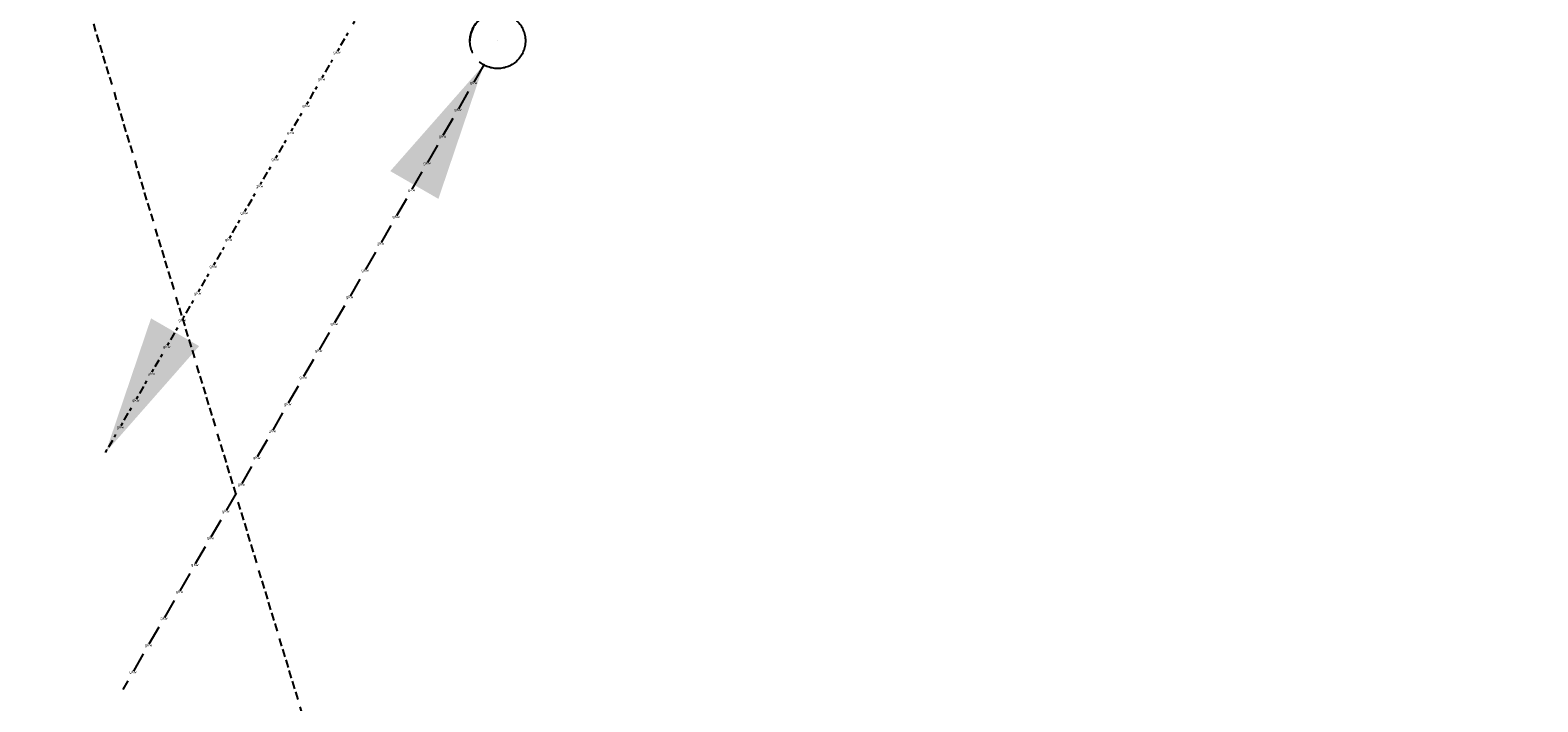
# Model space of a CAD drawing. Header units: millimetres. Extents: x -2733 to 48660, y -299 to 65852.
# Tile 23 of 44: x 45986 to 46936, y 14099 to 14523. Entities that reach past the tile are written whole.
import ezdxf
from ezdxf.enums import TextEntityAlignment as Align

# ---------------------------------------------------------------- set-up
doc = ezdxf.new("R2010")
doc.units = ezdxf.units.MM
for name, pattern in [('2322102', [45, 5, -2, 5, -2, 5, -2, 5, -2, 5, -2, 5, -5]), ('2322105', [47, 40, -7]), ('2322105_a', [19.5, 12.5, -7]), ('2322106', [47, 5, -2, 5, -2, 5, -2, 5, -2, 5, -2, 5, -7]), ('2322106_a', [19.5, 2, -2, 5, -2, 2, -6.5])]:
    doc.linetypes.add(name, pattern=pattern)
for name, color, linetype in [('WL5501--', 4, '2322105'), ('WL5502--', 4, '2322106'), ('WL5627--', 4, '2322102'), ('WM561---', 1, 'Continuous')]:
    doc.layers.add(name, color=color, linetype=linetype)
doc.styles.add('STABICAD-018', font='ISOCP.SHX', dxfattribs={"height": 90})
doc.styles.get("Standard").update_dxf_attribs({"font": 'arial.ttf'})

# ---------------------------------------------------------------- blocks, each defined once
blk = doc.blocks.new('*U948')
at = {"linetype": '2322106'}
for points in [[(8.75, 15.16), (37.34, 99.68), (67.66, 82.18)], [(-236.25, -409.2), (-207.66, -324.67), (-177.34, -342.17)]]:
    blk.add_hatch(color=2, dxfattribs=at).paths.add_polyline_path(points, flags=0)
at = {"color": 2, "linetype": '2322106_a'}
for p, q in [((8.75, 15.16, 3000), (236.25, 409.2, 3000)), ((-236.25, -409.2, 3000), (-8.75, -15.16, 3000))]:
    blk.add_line(p, q, dxfattribs=at)
at = {"color": 0, "linetype": '2322106'}
blk.add_line((0, 0), (0, 0, 3000), dxfattribs=at)
at = {"color": 2, "linetype": '2322106'}
blk.add_circle((0, 0, 3000), 17.5, dxfattribs=at)
at = {"color": 0, "linetype": '2322106'}
blk.add_arc((0, 0, 3000), 17.5, 60, 180, dxfattribs=at)
at = {"layer": 'WM561---', "color": 2}
for tag in ['SECTIONCODE', 'POSITIONCODE']:
    blk.add_attdef(tag, (44290.71, 21471.05, 1499.49), '', height=1.2, dxfattribs=at)
at = {"layer": 'WM561---', "color": 2, "style": 'STABICAD-018'}
for tag, p in [('CODE', (44290.71, 21421.05)), ('FLOORCODE', (44340.71, 21321.05))]:
    blk.add_attdef(tag, p, '', height=1.2, dxfattribs=at)
blk = doc.blocks.new('*U949')
at = {"linetype": '2322105'}
for points in [[(236.25, 409.2), (207.66, 324.67), (177.34, 342.17)], [(-8.75, -15.16), (-37.34, -99.68), (-67.66, -82.18)]]:
    blk.add_hatch(color=2, dxfattribs=at).paths.add_polyline_path(points, flags=0)
at = {"color": 2, "linetype": '2322105_a'}
for p, q in [((236.25, 409.2, 3000), (8.75, 15.16, 3000)), ((-8.75, -15.16, 3000), (-236.25, -409.2, 3000))]:
    blk.add_line(p, q, dxfattribs=at)
at = {"color": 0, "linetype": '2322105'}
blk.add_line((0, 0), (0, 0, 3000), dxfattribs=at)
at = {"color": 2, "linetype": '2322105'}
blk.add_circle((0, 0, 3000), 17.5, dxfattribs=at)
at = {"color": 0, "linetype": '2322105'}
blk.add_arc((0, 0, 3000), 17.5, 60, 180, dxfattribs=at)
at = {"layer": 'WM561---', "color": 2}
for tag in ['SECTIONCODE', 'POSITIONCODE']:
    blk.add_attdef(tag, (44301.45, 21321.43, 1499.49), '', height=1.2, dxfattribs=at)
at = {"layer": 'WM561---', "color": 2, "style": 'STABICAD-018'}
for tag, p in [('CODE', (44301.45, 21271.43)), ('FLOORCODE', (44351.45, 21171.43))]:
    blk.add_attdef(tag, p, '', height=1.2, dxfattribs=at)

msp = doc.modelspace()

# ---------------------------------------------------------------- linework, layer by layer
at = {"layer": 'WL5627--', "linetype": '2322102'}
msp.add_line((46936.16, 11516.41), (44057.61, 21040.92), dxfattribs=at)

# ---------------------------------------------------------------- block references
at = {"layer": 'WL5501--', "linetype": '2322105'}
msp.add_blockref('*U949', (46280.83, 14516.29), dxfattribs=at)
at = {"layer": 'WL5502--', "linetype": '2322106'}
msp.add_blockref('*U948', (46270.1, 14665.91), dxfattribs=at)

# ---------------------------------------------------------------- texts
at = {"layer": 'WL5501--', "color": 2, "style": 'STABICAD-018'}
for p in [(46265.58, 14489.88, 3000), (46255.83, 14472.99, 3000), (46246.08, 14456.1, 3000), (46236.33, 14439.21, 3000), (46226.58, 14422.33, 3000), (46216.83, 14405.44, 3000), (46207.08, 14388.55, 3000), (46197.33, 14371.66, 3000), (46187.58, 14354.78, 3000), (46177.83, 14337.89, 3000), (46168.08, 14321, 3000), (46158.33, 14304.11, 3000), (46148.58, 14287.23, 3000), (46138.83, 14270.34, 3000), (46129.08, 14253.45, 3000), (46119.33, 14236.56, 3000), (46109.58, 14219.68, 3000), (46099.83, 14202.79, 3000), (46090.08, 14185.9, 3000), (46080.33, 14169.01, 3000), (46070.58, 14152.13, 3000), (46060.83, 14135.24, 3000), (46051.08, 14118.35, 3000)]:
    msp.add_text('gkw', height=1.8, dxfattribs=at).set_placement(p, align=Align.MIDDLE_CENTER)
at = {"layer": 'WL5502--', "color": 2, "style": 'STABICAD-018'}
for p in [(46179.6, 14509.16, 3000), (46169.85, 14492.27, 3000), (46160.1, 14475.38, 3000), (46150.35, 14458.49, 3000), (46140.6, 14441.61, 3000), (46130.85, 14424.72, 3000), (46121.1, 14407.83, 3000), (46111.35, 14390.94, 3000), (46101.6, 14374.06, 3000), (46091.85, 14357.17, 3000), (46082.1, 14340.28, 3000), (46072.35, 14323.39, 3000), (46062.6, 14306.51, 3000), (46052.85, 14289.62, 3000), (46043.1, 14272.73, 3000)]:
    msp.add_text('gkw', height=1.8, dxfattribs=at).set_placement(p, align=Align.MIDDLE_CENTER)

doc.saveas('drawing.dxf')
